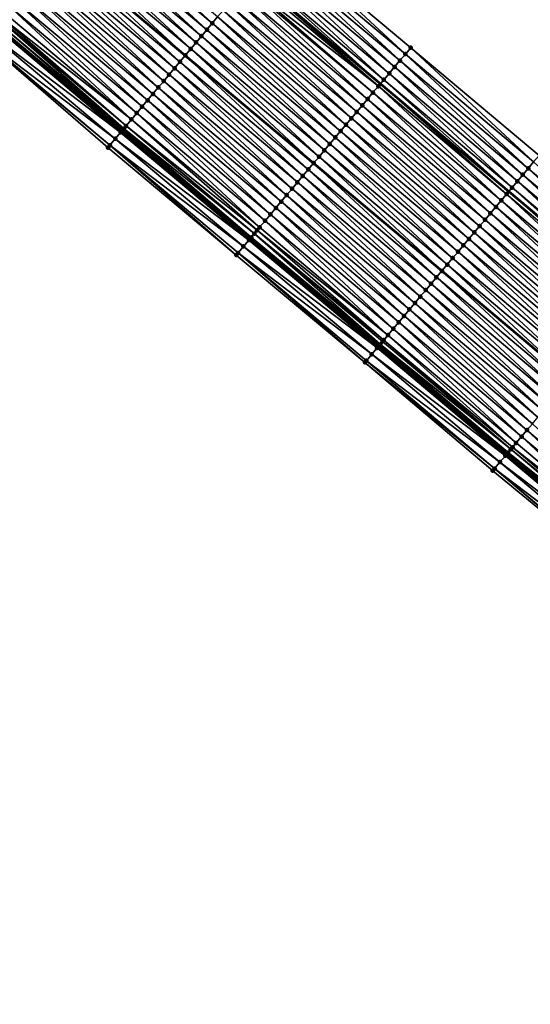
# Model space of a CAD drawing. Header units: feet. Extents: x 2010743 to 2022806, y 818705 to 837694.
# Tile 14 of 256: x 2016115 to 2016176, y 819693 to 819810. Entities that reach past the tile are written whole.
import ezdxf

# ---------------------------------------------------------------- set-up
doc = ezdxf.new("R2010")
doc.units = ezdxf.units.FT
doc.header["$MEASUREMENT"] = 0
for name, color, linetype, lineweight in [('EP_Travel Lane', 172, 'Continuous', 53), ('Road Shots', 141, 'Continuous', 100), ('STRIPING', 60, 'Continuous', 53)]:
    doc.layers.add(name, color=color, linetype=linetype, lineweight=lineweight)
doc.layers.add('I-77-MM17-21_NB-Surface-Border', color=7, linetype='Continuous')
doc.layers.add('I-77-MM17-21_NB-Surface-TIN', color=7, linetype='Continuous')

msp = doc.modelspace()

# ---------------------------------------------------------------- linework, layer by layer
at = {"layer": 'EP_Travel Lane'}
for points in [[(2015897.97, 820021.38, 259.01), (2015913.27, 820008.5, 259.27), (2015928.57, 819995.62, 259.51), (2015943.86, 819982.74, 259.76), (2015959.16, 819969.86, 260), (2015974.46, 819956.98, 260.25), (2015989.76, 819944.1, 260.51), (2016005.05, 819931.24, 260.76), (2016020.37, 819918.38, 261), (2016035.68, 819905.52, 261.24), (2016051, 819892.67, 261.49), (2016066.32, 819879.81, 261.74), (2016081.64, 819866.95, 261.97), (2016096.96, 819854.1, 262.19), (2016112.27, 819841.24, 262.44), (2016127.59, 819828.38, 262.69), (2016142.91, 819815.53, 262.96), (2016158.24, 819802.66, 263.24), (2016173.55, 819789.8, 263.49), (2016188.87, 819776.94, 263.74), (2016204.18, 819764.08, 264.01), (2016219.5, 819751.22, 264.27), (2016234.81, 819738.36, 264.54), (2016250.13, 819725.5, 264.78)], [(2015897.72, 819990.04, 259.7), (2015913.02, 819977.16, 259.93), (2015928.32, 819964.28, 260.16), (2015943.61, 819951.4, 260.4), (2015958.91, 819938.52, 260.65), (2015974.21, 819925.64, 260.91), (2015989.53, 819912.75, 261.16), (2016004.85, 819899.9, 261.4), (2016020.16, 819887.04, 261.63), (2016035.48, 819874.18, 261.9), (2016050.8, 819861.33, 262.13), (2016066.12, 819848.47, 262.33), (2016081.44, 819835.61, 262.57), (2016096.75, 819822.75, 262.82), (2016112.07, 819809.9, 263.08), (2016127.39, 819797.04, 263.35), (2016142.7, 819784.19, 263.62), (2016158.01, 819771.33, 263.89), (2016173.32, 819758.46, 264.16), (2016188.63, 819745.6, 264.4), (2016203.95, 819732.74, 264.65), (2016219.26, 819719.88, 264.92), (2016234.57, 819707.01, 265.17), (2016249.89, 819694.15, 265.4)]]:
    msp.add_polyline3d(points, dxfattribs=at)
at = {"layer": 'I-77-MM17-21_NB-Surface-Border', "color": 3, "linetype": 'Continuous', "lineweight": -3}
for points in [[(2015898.36, 820021.84, 259), (2015914.56, 820010.03, 259.21), (2015928.96, 819996.08, 259.49), (2015945.54, 819984.73, 259.66), (2015960.2, 819971.09, 259.95), (2015976.14, 819958.98, 260.17), (2015991.44, 819946.1, 260.42), (2016007.37, 819934.01, 260.65), (2016021.41, 819919.62, 260.96), (2016037.37, 819907.53, 261.17), (2016052.69, 819894.67, 261.41), (2016067.36, 819881.05, 261.69), (2016083.32, 819868.96, 261.88), (2016099.93, 819857.63, 262.04), (2016115.25, 819844.78, 262.27), (2016131.21, 819832.68, 262.47), (2016146.52, 819819.83, 262.7), (2016161.85, 819806.95, 263), (2016177.16, 819794.08, 263.26), (2016192.46, 819781.21, 263.52), (2016207.77, 819768.34, 263.8), (2016223.07, 819755.47, 264.06), (2016237.09, 819741.07, 264.45), (2016252.4, 819728.2, 264.69)], [(2016248.73, 819692.78, 265.29), (2016233.66, 819705.93, 265.09), (2016218, 819718.38, 264.81), (2016202.46, 819730.96, 264.52), (2016187.09, 819743.76, 264.26), (2016171.63, 819756.46, 264), (2016156.38, 819769.39, 263.74), (2016141.03, 819782.21, 263.48), (2016125.71, 819795.03, 263.22), (2016110.57, 819808.11, 262.97), (2016095.27, 819820.98, 262.71), (2016080.61, 819834.62, 262.53), (2016065.86, 819848.16, 262.32), (2016049.85, 819860.2, 262.08), (2016034.91, 819873.5, 261.88), (2016019.23, 819885.93, 261.59), (2016004.01, 819898.9, 261.36), (2015988.33, 819911.33, 261.09), (2015973.25, 819924.49, 260.87), (2015957.61, 819936.97, 260.59), (2015942.56, 819950.14, 260.36), (2015926.93, 819962.63, 260.1), (2015912.37, 819976.39, 259.91), (2015897.07, 819989.27, 259.68)]]:
    msp.add_polyline3d(points, dxfattribs=at)
at = {"layer": 'I-77-MM17-21_NB-Surface-TIN', "color": 128, "linetype": 'Continuous', "lineweight": -3}
for points in [[(2016137.52, 819809.11, 263.11), (2016122.85, 819822.73, 262.81), (2016122.2, 819821.96, 262.83)], [(2016138.16, 819809.87, 263.09), (2016123.49, 819823.5, 262.8), (2016122.85, 819822.73, 262.81)], [(2016137.52, 819809.11, 263.11), (2016138.16, 819809.87, 263.09), (2016122.85, 819822.73, 262.81)], [(2016138.16, 819809.87, 263.09), (2016138.81, 819810.64, 263.08), (2016123.49, 819823.5, 262.8)], [(2016136.88, 819808.34, 263.12), (2016122.2, 819821.96, 262.83), (2016121.56, 819821.2, 262.85)], [(2016136.88, 819808.34, 263.12), (2016137.52, 819809.11, 263.11), (2016122.2, 819821.96, 262.83)], [(2016135.59, 819806.81, 263.15), (2016120.92, 819820.43, 262.87), (2016120.27, 819819.67, 262.87)], [(2016136.23, 819807.58, 263.14), (2016121.56, 819821.2, 262.85), (2016120.92, 819820.43, 262.87)], [(2016135.59, 819806.81, 263.15), (2016136.23, 819807.58, 263.14), (2016120.92, 819820.43, 262.87)], [(2016136.23, 819807.58, 263.14), (2016136.88, 819808.34, 263.12), (2016121.56, 819821.2, 262.85)], [(2016134.31, 819805.28, 263.19), (2016119.63, 819818.9, 262.9), (2016118.99, 819818.13, 262.92)], [(2016120.27, 819819.67, 262.87), (2016119.63, 819818.9, 262.9), (2016134.95, 819806.04, 263.16)], [(2016134.31, 819805.28, 263.19), (2016134.95, 819806.04, 263.16), (2016119.63, 819818.9, 262.9)], [(2016135.59, 819806.81, 263.15), (2016120.27, 819819.67, 262.87), (2016134.95, 819806.04, 263.16)], [(2016160.56, 819805.42, 263.1), (2016145.88, 819819.06, 262.75), (2016145.24, 819818.3, 262.8)], [(2016161.21, 819806.19, 263.05), (2016146.52, 819819.83, 262.7), (2016145.88, 819819.06, 262.75)], [(2016160.56, 819805.42, 263.1), (2016161.21, 819806.19, 263.05), (2016145.88, 819819.06, 262.75)], [(2016161.21, 819806.19, 263.05), (2016161.85, 819806.95, 263), (2016146.52, 819819.83, 262.7)], [(2016133.66, 819804.51, 263.2), (2016118.99, 819818.13, 262.92), (2016118.34, 819817.37, 262.93)], [(2016133.66, 819804.51, 263.2), (2016134.31, 819805.28, 263.19), (2016118.99, 819818.13, 262.92)], [(2016159.92, 819804.66, 263.15), (2016145.24, 819818.3, 262.8), (2016144.59, 819817.53, 262.85)], [(2016159.92, 819804.66, 263.15), (2016160.56, 819805.42, 263.1), (2016145.24, 819818.3, 262.8)], [(2016132.38, 819802.98, 263.23), (2016117.7, 819816.6, 262.95), (2016117.06, 819815.84, 262.97)], [(2016133.02, 819803.75, 263.22), (2016118.34, 819817.37, 262.93), (2016117.7, 819816.6, 262.95)], [(2016132.38, 819802.98, 263.23), (2016133.02, 819803.75, 263.22), (2016117.7, 819816.6, 262.95)], [(2016133.02, 819803.75, 263.22), (2016133.66, 819804.51, 263.2), (2016118.34, 819817.37, 262.93)], [(2016158.63, 819803.13, 263.23), (2016143.95, 819816.77, 262.9), (2016143.31, 819816, 262.95)], [(2016159.28, 819803.89, 263.19), (2016144.59, 819817.53, 262.85), (2016143.95, 819816.77, 262.9)], [(2016158.63, 819803.13, 263.23), (2016159.28, 819803.89, 263.19), (2016143.95, 819816.77, 262.9)], [(2016159.28, 819803.89, 263.19), (2016159.92, 819804.66, 263.15), (2016144.59, 819817.53, 262.85)], [(2016131.73, 819802.21, 263.25), (2016117.06, 819815.84, 262.97), (2016116.42, 819815.07, 262.98)], [(2016131.73, 819802.21, 263.25), (2016132.38, 819802.98, 263.23), (2016117.06, 819815.84, 262.97)], [(2016157.99, 819802.36, 263.25), (2016142.91, 819815.53, 262.96), (2016142.67, 819815.23, 262.97)], [(2016143.31, 819816, 262.95), (2016142.91, 819815.53, 262.96), (2016158.24, 819802.66, 263.24)], [(2016157.99, 819802.36, 263.25), (2016158.24, 819802.66, 263.24), (2016142.91, 819815.53, 262.96)], [(2016158.63, 819803.13, 263.23), (2016143.31, 819816, 262.95), (2016158.24, 819802.66, 263.24)], [(2016130.45, 819800.68, 263.28), (2016115.77, 819814.31, 263), (2016115.13, 819813.54, 263.01)], [(2016131.09, 819801.45, 263.27), (2016116.42, 819815.07, 262.98), (2016115.77, 819814.31, 263)], [(2016130.45, 819800.68, 263.28), (2016131.09, 819801.45, 263.27), (2016115.77, 819814.31, 263)], [(2016131.09, 819801.45, 263.27), (2016131.73, 819802.21, 263.25), (2016116.42, 819815.07, 262.98)], [(2016156.7, 819800.83, 263.27), (2016142.02, 819814.47, 263), (2016141.38, 819813.7, 263.01)], [(2016157.34, 819801.6, 263.26), (2016142.2, 819814.68, 263), (2016142.02, 819814.47, 263)], [(2016156.7, 819800.83, 263.27), (2016157.34, 819801.6, 263.26), (2016142.02, 819814.47, 263)], [(2016157.99, 819802.36, 263.25), (2016142.67, 819815.23, 262.97), (2016142.2, 819814.68, 263)], [(2016157.34, 819801.6, 263.26), (2016157.99, 819802.36, 263.25), (2016142.2, 819814.68, 263)], [(2016129.8, 819799.92, 263.3), (2016115.13, 819813.54, 263.01), (2016114.49, 819812.77, 263.03)], [(2016129.8, 819799.92, 263.3), (2016130.45, 819800.68, 263.28), (2016115.13, 819813.54, 263.01)], [(2016156.06, 819800.07, 263.29), (2016141.38, 819813.7, 263.01), (2016140.74, 819812.94, 263.03)], [(2016156.06, 819800.07, 263.29), (2016156.7, 819800.83, 263.27), (2016141.38, 819813.7, 263.01)], [(2016128.52, 819798.39, 263.34), (2016113.84, 819812.01, 263.05), (2016113.2, 819811.24, 263.07)], [(2016129.16, 819799.15, 263.32), (2016114.49, 819812.77, 263.03), (2016113.84, 819812.01, 263.05)], [(2016128.52, 819798.39, 263.34), (2016129.16, 819799.15, 263.32), (2016113.84, 819812.01, 263.05)], [(2016129.16, 819799.15, 263.32), (2016129.8, 819799.92, 263.3), (2016114.49, 819812.77, 263.03)], [(2016154.77, 819798.54, 263.33), (2016140.09, 819812.17, 263.05), (2016139.45, 819811.41, 263.06)], [(2016155.41, 819799.3, 263.31), (2016140.74, 819812.94, 263.03), (2016140.09, 819812.17, 263.05)], [(2016154.77, 819798.54, 263.33), (2016155.41, 819799.3, 263.31), (2016140.09, 819812.17, 263.05)], [(2016155.41, 819799.3, 263.31), (2016156.06, 819800.07, 263.29), (2016140.74, 819812.94, 263.03)], [(2016127.88, 819797.62, 263.36), (2016112.77, 819810.73, 263.09), (2016112.61, 819810.54, 263.09)], [(2016128.52, 819798.39, 263.34), (2016113.2, 819811.24, 263.07), (2016112.77, 819810.73, 263.09)], [(2016127.88, 819797.62, 263.36), (2016128.52, 819798.39, 263.34), (2016112.77, 819810.73, 263.09)], [(2016154.12, 819797.77, 263.34), (2016139.45, 819811.41, 263.06), (2016138.81, 819810.64, 263.08)], [(2016154.12, 819797.77, 263.34), (2016154.77, 819798.54, 263.33), (2016139.45, 819811.41, 263.06)], [(2016127.23, 819796.85, 263.34), (2016111.91, 819809.71, 263.08), (2016111.27, 819808.94, 263.03)], [(2016111.91, 819809.71, 263.08), (2016127.39, 819797.04, 263.35), (2016112.07, 819809.9, 263.08)], [(2016127.23, 819796.85, 263.34), (2016127.39, 819797.04, 263.35), (2016111.91, 819809.71, 263.08)], [(2016127.51, 819797.18, 263.36), (2016112.3, 819810.17, 263.09), (2016112.07, 819809.9, 263.08)], [(2016127.51, 819797.18, 263.36), (2016112.07, 819809.9, 263.08), (2016127.39, 819797.04, 263.35)], [(2016127.62, 819797.31, 263.36), (2016112.56, 819810.48, 263.09), (2016112.3, 819810.17, 263.09)], [(2016127.51, 819797.18, 263.36), (2016127.62, 819797.31, 263.36), (2016112.3, 819810.17, 263.09)], [(2016127.88, 819797.62, 263.36), (2016112.61, 819810.54, 263.09), (2016112.56, 819810.48, 263.09)], [(2016127.62, 819797.31, 263.36), (2016127.88, 819797.62, 263.36), (2016112.56, 819810.48, 263.09)], [(2016152.84, 819796.24, 263.38), (2016138.16, 819809.87, 263.09), (2016137.52, 819809.11, 263.11)], [(2016153.48, 819797.01, 263.36), (2016138.81, 819810.64, 263.08), (2016138.16, 819809.87, 263.09)], [(2016152.84, 819796.24, 263.38), (2016153.48, 819797.01, 263.36), (2016138.16, 819809.87, 263.09)], [(2016153.48, 819797.01, 263.36), (2016154.12, 819797.77, 263.34), (2016138.81, 819810.64, 263.08)], [(2016126.59, 819796.09, 263.29), (2016111.27, 819808.94, 263.03), (2016110.63, 819808.18, 262.98)], [(2016126.59, 819796.09, 263.29), (2016127.23, 819796.85, 263.34), (2016111.27, 819808.94, 263.03)], [(2016151.55, 819794.71, 263.41), (2016136.88, 819808.34, 263.12), (2016136.23, 819807.58, 263.14)], [(2016152.19, 819795.48, 263.39), (2016137.52, 819809.11, 263.11), (2016136.88, 819808.34, 263.12)], [(2016151.55, 819794.71, 263.41), (2016152.19, 819795.48, 263.39), (2016136.88, 819808.34, 263.12)], [(2016152.19, 819795.48, 263.39), (2016152.84, 819796.24, 263.38), (2016137.52, 819809.11, 263.11)], [(2016125.95, 819795.32, 263.23), (2016110.63, 819808.18, 262.98), (2016110.57, 819808.11, 262.97)], [(2016125.71, 819795.03, 263.22), (2016125.95, 819795.32, 263.23), (2016110.57, 819808.11, 262.97)], [(2016125.95, 819795.32, 263.23), (2016126.59, 819796.09, 263.29), (2016110.63, 819808.18, 262.98)], [(2016150.91, 819793.95, 263.42), (2016136.23, 819807.58, 263.14), (2016135.59, 819806.81, 263.15)], [(2016150.91, 819793.95, 263.42), (2016151.55, 819794.71, 263.41), (2016136.23, 819807.58, 263.14)], [(2016149.62, 819792.42, 263.46), (2016134.95, 819806.04, 263.16), (2016134.31, 819805.28, 263.19)], [(2016135.59, 819806.81, 263.15), (2016134.95, 819806.04, 263.16), (2016150.26, 819793.18, 263.44)], [(2016149.62, 819792.42, 263.46), (2016150.26, 819793.18, 263.44), (2016134.95, 819806.04, 263.16)], [(2016150.91, 819793.95, 263.42), (2016135.59, 819806.81, 263.15), (2016150.26, 819793.18, 263.44)], [(2016175.87, 819792.55, 263.36), (2016161.21, 819806.19, 263.05), (2016160.56, 819805.42, 263.1)], [(2016176.51, 819793.32, 263.31), (2016161.85, 819806.95, 263), (2016161.21, 819806.19, 263.05)], [(2016175.87, 819792.55, 263.36), (2016176.51, 819793.32, 263.31), (2016161.21, 819806.19, 263.05)], [(2016176.51, 819793.32, 263.31), (2016177.16, 819794.08, 263.26), (2016161.85, 819806.95, 263)], [(2016148.97, 819791.65, 263.47), (2016134.31, 819805.28, 263.19), (2016133.66, 819804.51, 263.2)], [(2016148.97, 819791.65, 263.47), (2016149.62, 819792.42, 263.46), (2016134.31, 819805.28, 263.19)], [(2016175.22, 819791.79, 263.41), (2016160.56, 819805.42, 263.1), (2016159.92, 819804.66, 263.15)], [(2016175.22, 819791.79, 263.41), (2016175.87, 819792.55, 263.36), (2016160.56, 819805.42, 263.1)], [(2016147.69, 819790.12, 263.5), (2016133.02, 819803.75, 263.22), (2016132.38, 819802.98, 263.23)], [(2016148.33, 819790.89, 263.49), (2016133.66, 819804.51, 263.2), (2016133.02, 819803.75, 263.22)], [(2016147.69, 819790.12, 263.5), (2016148.33, 819790.89, 263.49), (2016133.02, 819803.75, 263.22)], [(2016148.33, 819790.89, 263.49), (2016148.97, 819791.65, 263.47), (2016133.66, 819804.51, 263.2)], [(2016173.94, 819790.26, 263.49), (2016159.28, 819803.89, 263.19), (2016158.63, 819803.13, 263.23)], [(2016174.58, 819791.02, 263.46), (2016159.92, 819804.66, 263.15), (2016159.28, 819803.89, 263.19)], [(2016173.94, 819790.26, 263.49), (2016174.58, 819791.02, 263.46), (2016159.28, 819803.89, 263.19)], [(2016174.58, 819791.02, 263.46), (2016175.22, 819791.79, 263.41), (2016159.92, 819804.66, 263.15)], [(2016147.04, 819789.36, 263.52), (2016132.38, 819802.98, 263.23), (2016131.73, 819802.21, 263.25)], [(2016147.04, 819789.36, 263.52), (2016147.69, 819790.12, 263.5), (2016132.38, 819802.98, 263.23)], [(2016173.29, 819789.49, 263.49), (2016158.24, 819802.66, 263.24), (2016157.99, 819802.36, 263.25)], [(2016158.63, 819803.13, 263.23), (2016158.24, 819802.66, 263.24), (2016173.55, 819789.8, 263.49)], [(2016173.29, 819789.49, 263.49), (2016173.55, 819789.8, 263.49), (2016158.24, 819802.66, 263.24)], [(2016173.94, 819790.26, 263.49), (2016158.63, 819803.13, 263.23), (2016173.55, 819789.8, 263.49)], [(2016145.76, 819787.83, 263.55), (2016131.09, 819801.45, 263.27), (2016130.45, 819800.68, 263.28)], [(2016146.4, 819788.59, 263.53), (2016131.73, 819802.21, 263.25), (2016131.09, 819801.45, 263.27)], [(2016145.76, 819787.83, 263.55), (2016146.4, 819788.59, 263.53), (2016131.09, 819801.45, 263.27)], [(2016146.4, 819788.59, 263.53), (2016147.04, 819789.36, 263.52), (2016131.73, 819802.21, 263.25)], [(2016172.01, 819787.96, 263.52), (2016157.34, 819801.6, 263.26), (2016156.7, 819800.83, 263.27)], [(2016172.65, 819788.73, 263.51), (2016157.99, 819802.36, 263.25), (2016157.34, 819801.6, 263.26)], [(2016172.01, 819787.96, 263.52), (2016172.65, 819788.73, 263.51), (2016157.34, 819801.6, 263.26)], [(2016172.65, 819788.73, 263.51), (2016173.29, 819789.49, 263.49), (2016157.99, 819802.36, 263.25)], [(2016145.11, 819787.06, 263.56), (2016130.45, 819800.68, 263.28), (2016129.8, 819799.92, 263.3)], [(2016145.11, 819787.06, 263.56), (2016145.76, 819787.83, 263.55), (2016130.45, 819800.68, 263.28)], [(2016171.36, 819787.2, 263.55), (2016156.7, 819800.83, 263.27), (2016156.06, 819800.07, 263.29)], [(2016171.36, 819787.2, 263.55), (2016172.01, 819787.96, 263.52), (2016156.7, 819800.83, 263.27)], [(2016143.82, 819785.53, 263.6), (2016129.16, 819799.15, 263.32), (2016128.52, 819798.39, 263.34)], [(2016144.47, 819786.3, 263.58), (2016129.8, 819799.92, 263.3), (2016129.16, 819799.15, 263.32)], [(2016143.82, 819785.53, 263.6), (2016144.47, 819786.3, 263.58), (2016129.16, 819799.15, 263.32)], [(2016144.47, 819786.3, 263.58), (2016145.11, 819787.06, 263.56), (2016129.8, 819799.92, 263.3)], [(2016170.07, 819785.67, 263.58), (2016155.41, 819799.3, 263.31), (2016154.77, 819798.54, 263.33)], [(2016170.72, 819786.43, 263.56), (2016156.06, 819800.07, 263.29), (2016155.41, 819799.3, 263.31)], [(2016170.07, 819785.67, 263.58), (2016170.72, 819786.43, 263.56), (2016155.41, 819799.3, 263.31)], [(2016170.72, 819786.43, 263.56), (2016171.36, 819787.2, 263.55), (2016156.06, 819800.07, 263.29)], [(2016143.51, 819785.16, 263.61), (2016128.52, 819798.39, 263.34), (2016127.88, 819797.62, 263.36)], [(2016143.51, 819785.16, 263.61), (2016143.82, 819785.53, 263.6), (2016128.52, 819798.39, 263.34)], [(2016168.79, 819784.14, 263.62), (2016154.12, 819797.77, 263.34), (2016153.48, 819797.01, 263.36)], [(2016169.43, 819784.9, 263.6), (2016154.77, 819798.54, 263.33), (2016154.12, 819797.77, 263.34)], [(2016168.79, 819784.14, 263.62), (2016169.43, 819784.9, 263.6), (2016154.12, 819797.77, 263.34)], [(2016169.43, 819784.9, 263.6), (2016170.07, 819785.67, 263.58), (2016154.77, 819798.54, 263.33)], [(2016142.54, 819784, 263.61), (2016127.23, 819796.85, 263.34), (2016126.59, 819796.09, 263.29)], [(2016127.23, 819796.85, 263.34), (2016142.7, 819784.19, 263.62), (2016127.39, 819797.04, 263.35)], [(2016142.54, 819784, 263.61), (2016142.7, 819784.19, 263.62), (2016127.23, 819796.85, 263.34)], [(2016142.72, 819784.22, 263.62), (2016127.51, 819797.18, 263.36), (2016127.39, 819797.04, 263.35)], [(2016142.72, 819784.22, 263.62), (2016127.39, 819797.04, 263.35), (2016142.7, 819784.19, 263.62)], [(2016142.82, 819784.34, 263.63), (2016127.62, 819797.31, 263.36), (2016127.51, 819797.18, 263.36)], [(2016142.72, 819784.22, 263.62), (2016142.82, 819784.34, 263.63), (2016127.51, 819797.18, 263.36)], [(2016143.18, 819784.77, 263.62), (2016127.88, 819797.62, 263.36), (2016127.62, 819797.31, 263.36)], [(2016142.82, 819784.34, 263.63), (2016143.18, 819784.77, 263.62), (2016127.62, 819797.31, 263.36)], [(2016143.18, 819784.77, 263.62), (2016143.51, 819785.16, 263.61), (2016127.88, 819797.62, 263.36)], [(2016168.14, 819783.37, 263.63), (2016153.48, 819797.01, 263.36), (2016152.84, 819796.24, 263.38)], [(2016168.14, 819783.37, 263.63), (2016168.79, 819784.14, 263.62), (2016153.48, 819797.01, 263.36)], [(2016141.89, 819783.23, 263.55), (2016126.59, 819796.09, 263.29), (2016125.95, 819795.32, 263.23)], [(2016141.89, 819783.23, 263.55), (2016142.54, 819784, 263.61), (2016126.59, 819796.09, 263.29)], [(2016166.85, 819781.84, 263.67), (2016152.19, 819795.48, 263.39), (2016151.55, 819794.71, 263.41)], [(2016167.5, 819782.61, 263.65), (2016152.84, 819796.24, 263.38), (2016152.19, 819795.48, 263.39)], [(2016166.85, 819781.84, 263.67), (2016167.5, 819782.61, 263.65), (2016152.19, 819795.48, 263.39)], [(2016167.5, 819782.61, 263.65), (2016168.14, 819783.37, 263.63), (2016152.84, 819796.24, 263.38)], [(2016141.03, 819782.21, 263.48), (2016125.95, 819795.32, 263.23), (2016125.71, 819795.03, 263.22)], [(2016141.25, 819782.47, 263.49), (2016141.89, 819783.23, 263.55), (2016125.95, 819795.32, 263.23)], [(2016141.03, 819782.21, 263.48), (2016141.25, 819782.47, 263.49), (2016125.95, 819795.32, 263.23)], [(2016166.21, 819781.08, 263.68), (2016151.55, 819794.71, 263.41), (2016150.91, 819793.95, 263.42)], [(2016166.21, 819781.08, 263.68), (2016166.85, 819781.84, 263.67), (2016151.55, 819794.71, 263.41)], [(2016164.92, 819779.55, 263.72), (2016150.26, 819793.18, 263.44), (2016149.62, 819792.42, 263.46)], [(2016150.91, 819793.95, 263.42), (2016150.26, 819793.18, 263.44), (2016165.57, 819780.31, 263.69)], [(2016164.92, 819779.55, 263.72), (2016165.57, 819780.31, 263.69), (2016150.26, 819793.18, 263.44)], [(2016166.21, 819781.08, 263.68), (2016150.91, 819793.95, 263.42), (2016165.57, 819780.31, 263.69)], [(2016191.17, 819779.68, 263.64), (2016176.51, 819793.32, 263.31), (2016175.87, 819792.55, 263.36)], [(2016164.28, 819778.78, 263.74), (2016149.62, 819792.42, 263.46), (2016148.97, 819791.65, 263.47)], [(2016164.28, 819778.78, 263.74), (2016164.92, 819779.55, 263.72), (2016149.62, 819792.42, 263.46)], [(2016190.53, 819778.92, 263.67), (2016175.87, 819792.55, 263.36), (2016175.22, 819791.79, 263.41)], [(2016190.53, 819778.92, 263.67), (2016191.17, 819779.68, 263.64), (2016175.87, 819792.55, 263.36)], [(2016162.99, 819777.25, 263.77), (2016148.33, 819790.89, 263.49), (2016147.69, 819790.12, 263.5)], [(2016163.64, 819778.02, 263.75), (2016148.97, 819791.65, 263.47), (2016148.33, 819790.89, 263.49)], [(2016162.99, 819777.25, 263.77), (2016163.64, 819778.02, 263.75), (2016148.33, 819790.89, 263.49)], [(2016163.64, 819778.02, 263.75), (2016164.28, 819778.78, 263.74), (2016148.97, 819791.65, 263.47)], [(2016189.24, 819777.39, 263.74), (2016174.58, 819791.02, 263.46), (2016173.94, 819790.26, 263.49)], [(2016189.89, 819778.15, 263.72), (2016175.22, 819791.79, 263.41), (2016174.58, 819791.02, 263.46)], [(2016189.24, 819777.39, 263.74), (2016189.89, 819778.15, 263.72), (2016174.58, 819791.02, 263.46)], [(2016189.89, 819778.15, 263.72), (2016190.53, 819778.92, 263.67), (2016175.22, 819791.79, 263.41)], [(2016162.35, 819776.48, 263.79), (2016147.69, 819790.12, 263.5), (2016147.04, 819789.36, 263.52)], [(2016162.35, 819776.48, 263.79), (2016162.99, 819777.25, 263.77), (2016147.69, 819790.12, 263.5)], [(2016188.6, 819776.62, 263.75), (2016173.55, 819789.8, 263.49), (2016173.29, 819789.49, 263.49)], [(2016173.94, 819790.26, 263.49), (2016173.55, 819789.8, 263.49), (2016188.87, 819776.94, 263.74)], [(2016188.6, 819776.62, 263.75), (2016188.87, 819776.94, 263.74), (2016173.55, 819789.8, 263.49)], [(2016189.24, 819777.39, 263.74), (2016173.94, 819790.26, 263.49), (2016188.87, 819776.94, 263.74)], [(2016161.06, 819774.95, 263.82), (2016146.4, 819788.59, 263.53), (2016145.76, 819787.83, 263.55)], [(2016161.7, 819775.72, 263.8), (2016147.04, 819789.36, 263.52), (2016146.4, 819788.59, 263.53)], [(2016161.06, 819774.95, 263.82), (2016161.7, 819775.72, 263.8), (2016146.4, 819788.59, 263.53)], [(2016161.7, 819775.72, 263.8), (2016162.35, 819776.48, 263.79), (2016147.04, 819789.36, 263.52)], [(2016187.31, 819775.09, 263.78), (2016172.65, 819788.73, 263.51), (2016172.01, 819787.96, 263.52)], [(2016187.95, 819775.86, 263.77), (2016173.29, 819789.49, 263.49), (2016172.65, 819788.73, 263.51)], [(2016187.31, 819775.09, 263.78), (2016187.95, 819775.86, 263.77), (2016172.65, 819788.73, 263.51)], [(2016187.95, 819775.86, 263.77), (2016188.6, 819776.62, 263.75), (2016173.29, 819789.49, 263.49)], [(2016160.42, 819774.19, 263.83), (2016145.76, 819787.83, 263.55), (2016145.11, 819787.06, 263.56)], [(2016160.42, 819774.19, 263.83), (2016161.06, 819774.95, 263.82), (2016145.76, 819787.83, 263.55)], [(2016186.02, 819773.56, 263.82), (2016171.36, 819787.2, 263.55), (2016170.72, 819786.43, 263.56)], [(2016186.67, 819774.33, 263.81), (2016172.01, 819787.96, 263.52), (2016171.36, 819787.2, 263.55)], [(2016186.02, 819773.56, 263.82), (2016186.67, 819774.33, 263.81), (2016171.36, 819787.2, 263.55)], [(2016186.67, 819774.33, 263.81), (2016187.31, 819775.09, 263.78), (2016172.01, 819787.96, 263.52)], [(2016159.13, 819772.66, 263.88), (2016144.47, 819786.3, 263.58), (2016143.82, 819785.53, 263.6)], [(2016159.77, 819773.42, 263.85), (2016145.11, 819787.06, 263.56), (2016144.47, 819786.3, 263.58)], [(2016159.13, 819772.66, 263.88), (2016159.77, 819773.42, 263.85), (2016144.47, 819786.3, 263.58)], [(2016159.77, 819773.42, 263.85), (2016160.42, 819774.19, 263.83), (2016145.11, 819787.06, 263.56)], [(2016185.38, 819772.8, 263.84), (2016170.72, 819786.43, 263.56), (2016170.07, 819785.67, 263.58)], [(2016185.38, 819772.8, 263.84), (2016186.02, 819773.56, 263.82), (2016170.72, 819786.43, 263.56)], [(2016158.62, 819772.06, 263.9), (2016143.51, 819785.16, 263.61), (2016143.18, 819784.77, 263.62)], [(2016159.13, 819772.66, 263.88), (2016143.82, 819785.53, 263.6), (2016143.51, 819785.16, 263.61)], [(2016158.62, 819772.06, 263.9), (2016159.13, 819772.66, 263.88), (2016143.51, 819785.16, 263.61)], [(2016184.09, 819771.27, 263.87), (2016169.43, 819784.9, 263.6), (2016168.79, 819784.14, 263.62)], [(2016184.74, 819772.03, 263.86), (2016170.07, 819785.67, 263.58), (2016169.43, 819784.9, 263.6)], [(2016184.09, 819771.27, 263.87), (2016184.74, 819772.03, 263.86), (2016169.43, 819784.9, 263.6)], [(2016184.74, 819772.03, 263.86), (2016185.38, 819772.8, 263.84), (2016170.07, 819785.67, 263.58)], [(2016157.84, 819771.13, 263.88), (2016142.54, 819784, 263.61), (2016141.89, 819783.23, 263.55)], [(2016142.54, 819784, 263.61), (2016158.01, 819771.33, 263.89), (2016142.7, 819784.19, 263.62)], [(2016157.84, 819771.13, 263.88), (2016158.01, 819771.33, 263.89), (2016142.54, 819784, 263.61)], [(2016142.72, 819784.22, 263.62), (2016142.7, 819784.19, 263.62), (2016158.01, 819771.33, 263.89)], [(2016158.1, 819771.43, 263.9), (2016142.82, 819784.34, 263.63), (2016142.72, 819784.22, 263.62)], [(2016158.1, 819771.43, 263.9), (2016142.72, 819784.22, 263.62), (2016158.01, 819771.33, 263.89)], [(2016158.21, 819771.57, 263.9), (2016143.18, 819784.77, 263.62), (2016142.82, 819784.34, 263.63)], [(2016158.1, 819771.43, 263.9), (2016158.21, 819771.57, 263.9), (2016142.82, 819784.34, 263.63)], [(2016158.21, 819771.57, 263.9), (2016158.49, 819771.89, 263.9), (2016143.18, 819784.77, 263.62)], [(2016158.49, 819771.89, 263.9), (2016158.62, 819772.06, 263.9), (2016143.18, 819784.77, 263.62)], [(2016183.45, 819770.5, 263.89), (2016168.79, 819784.14, 263.62), (2016168.14, 819783.37, 263.63)], [(2016183.45, 819770.5, 263.89), (2016184.09, 819771.27, 263.87), (2016168.79, 819784.14, 263.62)], [(2016156.38, 819769.39, 263.74), (2016141.25, 819782.47, 263.49), (2016141.03, 819782.21, 263.48)], [(2016157.2, 819770.36, 263.83), (2016141.89, 819783.23, 263.55), (2016141.25, 819782.47, 263.49)], [(2016156.38, 819769.39, 263.74), (2016156.56, 819769.6, 263.75), (2016141.25, 819782.47, 263.49)], [(2016156.56, 819769.6, 263.75), (2016157.2, 819770.36, 263.83), (2016141.25, 819782.47, 263.49)], [(2016157.2, 819770.36, 263.83), (2016157.84, 819771.13, 263.88), (2016141.89, 819783.23, 263.55)], [(2016182.16, 819768.97, 263.92), (2016167.5, 819782.61, 263.65), (2016166.85, 819781.84, 263.67)], [(2016182.8, 819769.73, 263.9), (2016168.14, 819783.37, 263.63), (2016167.5, 819782.61, 263.65)], [(2016182.16, 819768.97, 263.92), (2016182.8, 819769.73, 263.9), (2016167.5, 819782.61, 263.65)], [(2016182.8, 819769.73, 263.9), (2016183.45, 819770.5, 263.89), (2016168.14, 819783.37, 263.63)], [(2016181.52, 819768.2, 263.93), (2016166.85, 819781.84, 263.67), (2016166.21, 819781.08, 263.68)], [(2016181.52, 819768.2, 263.93), (2016182.16, 819768.97, 263.92), (2016166.85, 819781.84, 263.67)], [(2016180.23, 819766.67, 263.97), (2016165.57, 819780.31, 263.69), (2016164.92, 819779.55, 263.72)], [(2016166.21, 819781.08, 263.68), (2016165.57, 819780.31, 263.69), (2016180.87, 819767.44, 263.95)], [(2016180.23, 819766.67, 263.97), (2016180.87, 819767.44, 263.95), (2016165.57, 819780.31, 263.69)], [(2016181.52, 819768.2, 263.93), (2016166.21, 819781.08, 263.68), (2016180.87, 819767.44, 263.95)], [(2016179.59, 819765.91, 263.99), (2016164.92, 819779.55, 263.72), (2016164.28, 819778.78, 263.74)], [(2016179.59, 819765.91, 263.99), (2016180.23, 819766.67, 263.97), (2016164.92, 819779.55, 263.72)], [(2016178.3, 819764.38, 264.03), (2016163.64, 819778.02, 263.75), (2016162.99, 819777.25, 263.77)], [(2016178.94, 819765.14, 264.01), (2016164.28, 819778.78, 263.74), (2016163.64, 819778.02, 263.75)], [(2016178.3, 819764.38, 264.03), (2016178.94, 819765.14, 264.01), (2016163.64, 819778.02, 263.75)], [(2016178.94, 819765.14, 264.01), (2016179.59, 819765.91, 263.99), (2016164.28, 819778.78, 263.74)], [(2016177.65, 819763.61, 264.05), (2016162.99, 819777.25, 263.77), (2016162.35, 819776.48, 263.79)], [(2016177.65, 819763.61, 264.05), (2016178.3, 819764.38, 264.03), (2016162.99, 819777.25, 263.77)], [(2016176.37, 819762.08, 264.08), (2016161.7, 819775.72, 263.8), (2016161.06, 819774.95, 263.82)], [(2016177.01, 819762.85, 264.06), (2016162.35, 819776.48, 263.79), (2016161.7, 819775.72, 263.8)], [(2016176.37, 819762.08, 264.08), (2016177.01, 819762.85, 264.06), (2016161.7, 819775.72, 263.8)], [(2016177.01, 819762.85, 264.06), (2016177.65, 819763.61, 264.05), (2016162.35, 819776.48, 263.79)], [(2016175.72, 819761.32, 264.09), (2016161.06, 819774.95, 263.82), (2016160.42, 819774.19, 263.83)], [(2016175.72, 819761.32, 264.09), (2016176.37, 819762.08, 264.08), (2016161.06, 819774.95, 263.82)], [(2016174.43, 819759.79, 264.14), (2016159.77, 819773.42, 263.85), (2016159.13, 819772.66, 263.88)], [(2016175.08, 819760.55, 264.11), (2016160.42, 819774.19, 263.83), (2016159.77, 819773.42, 263.85)], [(2016174.43, 819759.79, 264.14), (2016175.08, 819760.55, 264.11), (2016159.77, 819773.42, 263.85)], [(2016175.08, 819760.55, 264.11), (2016175.72, 819761.32, 264.09), (2016160.42, 819774.19, 263.83)], [(2016173.79, 819759.02, 264.16), (2016158.49, 819771.89, 263.9), (2016158.21, 819771.57, 263.9)], [(2016173.79, 819759.02, 264.16), (2016158.62, 819772.06, 263.9), (2016158.49, 819771.89, 263.9)], [(2016174, 819759.27, 264.16), (2016159.13, 819772.66, 263.88), (2016158.62, 819772.06, 263.9)], [(2016173.79, 819759.02, 264.16), (2016174, 819759.27, 264.16), (2016158.62, 819772.06, 263.9)], [(2016174, 819759.27, 264.16), (2016174.43, 819759.79, 264.14), (2016159.13, 819772.66, 263.88)], [(2016173.15, 819758.26, 264.14), (2016157.84, 819771.13, 263.88), (2016157.2, 819770.36, 263.83)], [(2016157.84, 819771.13, 263.88), (2016173.32, 819758.46, 264.16), (2016158.01, 819771.33, 263.89)], [(2016173.15, 819758.26, 264.14), (2016173.32, 819758.46, 264.16), (2016157.84, 819771.13, 263.88)], [(2016173.36, 819758.51, 264.16), (2016158.1, 819771.43, 263.9), (2016158.01, 819771.33, 263.89)], [(2016173.36, 819758.51, 264.16), (2016158.01, 819771.33, 263.89), (2016173.32, 819758.46, 264.16)], [(2016173.46, 819758.63, 264.16), (2016158.21, 819771.57, 263.9), (2016158.1, 819771.43, 263.9)], [(2016173.36, 819758.51, 264.16), (2016173.46, 819758.63, 264.16), (2016158.1, 819771.43, 263.9)], [(2016173.46, 819758.63, 264.16), (2016173.79, 819759.02, 264.16), (2016158.21, 819771.57, 263.9)], [(2016171.86, 819756.72, 264.01), (2016156.56, 819769.6, 263.75), (2016156.38, 819769.39, 263.74)], [(2016172.5, 819757.49, 264.08), (2016157.2, 819770.36, 263.83), (2016156.56, 819769.6, 263.75)], [(2016171.86, 819756.72, 264.01), (2016172.5, 819757.49, 264.08), (2016156.56, 819769.6, 263.75)], [(2016172.5, 819757.49, 264.08), (2016173.15, 819758.26, 264.14), (2016157.2, 819770.36, 263.83)], [(2016171.63, 819756.46, 264), (2016171.86, 819756.72, 264.01), (2016156.38, 819769.39, 263.74)], [(2016190.38, 819747.68, 264.36), (2016175.72, 819761.32, 264.09), (2016175.08, 819760.55, 264.11)], [(2016191.03, 819748.45, 264.35), (2016176.37, 819762.08, 264.08), (2016175.72, 819761.32, 264.09)], [(2016190.38, 819747.68, 264.36), (2016191.03, 819748.45, 264.35), (2016175.72, 819761.32, 264.09)], [(2016189.74, 819746.92, 264.39), (2016175.08, 819760.55, 264.11), (2016174.43, 819759.79, 264.14)], [(2016189.74, 819746.92, 264.39), (2016190.38, 819747.68, 264.36), (2016175.08, 819760.55, 264.11)], [(2016189.1, 819746.15, 264.41), (2016173.79, 819759.02, 264.16), (2016173.46, 819758.63, 264.16)], [(2016189.26, 819746.34, 264.41), (2016174, 819759.27, 264.16), (2016173.79, 819759.02, 264.16)], [(2016189.1, 819746.15, 264.41), (2016189.12, 819746.18, 264.41), (2016173.79, 819759.02, 264.16)], [(2016189.12, 819746.18, 264.41), (2016189.26, 819746.34, 264.41), (2016173.79, 819759.02, 264.16)], [(2016189.74, 819746.92, 264.39), (2016174.43, 819759.79, 264.14), (2016174, 819759.27, 264.16)], [(2016189.26, 819746.34, 264.41), (2016189.74, 819746.92, 264.39), (2016174, 819759.27, 264.16)], [(2016188.45, 819745.38, 264.4), (2016173.15, 819758.26, 264.14), (2016172.5, 819757.49, 264.08)], [(2016173.15, 819758.26, 264.14), (2016188.63, 819745.6, 264.4), (2016173.32, 819758.46, 264.16)], [(2016188.45, 819745.38, 264.4), (2016188.63, 819745.6, 264.4), (2016173.15, 819758.26, 264.14)], [(2016173.36, 819758.51, 264.16), (2016173.32, 819758.46, 264.16), (2016188.63, 819745.6, 264.4)], [(2016173.36, 819758.51, 264.16), (2016188.63, 819745.6, 264.4), (2016173.46, 819758.63, 264.16)], [(2016189.1, 819746.15, 264.41), (2016173.46, 819758.63, 264.16), (2016188.63, 819745.6, 264.4)], [(2016187.09, 819743.76, 264.26), (2016171.86, 819756.72, 264.01), (2016171.63, 819756.46, 264)], [(2016187.81, 819744.62, 264.34), (2016172.5, 819757.49, 264.08), (2016171.86, 819756.72, 264.01)], [(2016187.09, 819743.76, 264.26), (2016187.17, 819743.85, 264.26), (2016171.86, 819756.72, 264.01)], [(2016187.17, 819743.85, 264.26), (2016187.81, 819744.62, 264.34), (2016171.86, 819756.72, 264.01)], [(2016187.81, 819744.62, 264.34), (2016188.45, 819745.38, 264.4), (2016172.5, 819757.49, 264.08)]]:
    msp.add_3dface(points, dxfattribs=at)
at = {"layer": 'Road Shots', "lineweight": 100}
for p in [(2016138.16, 819809.87, 263.09), (2016136.88, 819808.34, 263.12), (2016137.52, 819809.11, 263.11), (2016136.23, 819807.58, 263.14), (2016134.95, 819806.04, 263.16), (2016135.59, 819806.81, 263.15), (2016161.21, 819806.19, 263.05), (2016161.85, 819806.95, 263), (2016134.31, 819805.28, 263.19), (2016160.56, 819805.42, 263.1), (2016133.02, 819803.75, 263.22), (2016133.66, 819804.51, 263.2), (2016159.28, 819803.89, 263.19), (2016159.92, 819804.66, 263.15), (2016132.38, 819802.98, 263.23), (2016158.63, 819803.13, 263.23), (2016131.09, 819801.45, 263.27), (2016131.73, 819802.21, 263.25), (2016157.34, 819801.6, 263.26), (2016157.99, 819802.36, 263.25), (2016130.45, 819800.68, 263.28), (2016156.7, 819800.83, 263.27), (2016129.16, 819799.15, 263.32), (2016129.8, 819799.92, 263.3), (2016155.41, 819799.3, 263.31), (2016156.06, 819800.07, 263.29), (2016128.52, 819798.39, 263.34), (2016154.12, 819797.77, 263.34), (2016154.77, 819798.54, 263.33), (2016127.23, 819796.85, 263.34), (2016127.51, 819797.18, 263.36), (2016127.62, 819797.31, 263.36), (2016127.88, 819797.62, 263.36), (2016153.48, 819797.01, 263.36), (2016126.59, 819796.09, 263.29), (2016152.19, 819795.48, 263.39), (2016152.84, 819796.24, 263.38), (2016125.71, 819795.03, 263.22), (2016125.95, 819795.32, 263.23), (2016151.55, 819794.71, 263.41), (2016150.26, 819793.18, 263.44), (2016150.91, 819793.95, 263.42), (2016149.62, 819792.42, 263.46), (2016175.87, 819792.55, 263.36), (2016148.33, 819790.89, 263.49), (2016148.97, 819791.65, 263.47), (2016174.58, 819791.02, 263.46), (2016175.22, 819791.79, 263.41), (2016147.69, 819790.12, 263.5), (2016173.94, 819790.26, 263.49), (2016146.4, 819788.59, 263.53), (2016147.04, 819789.36, 263.52), (2016172.65, 819788.73, 263.51), (2016173.29, 819789.49, 263.49), (2016145.76, 819787.83, 263.55), (2016171.36, 819787.2, 263.55), (2016172.01, 819787.96, 263.52), (2016144.47, 819786.3, 263.58), (2016145.11, 819787.06, 263.56), (2016170.72, 819786.43, 263.56), (2016143.51, 819785.16, 263.61), (2016143.82, 819785.53, 263.6), (2016169.43, 819784.9, 263.6), (2016170.07, 819785.67, 263.58), (2016142.54, 819784, 263.61), (2016142.72, 819784.22, 263.62), (2016142.82, 819784.34, 263.63), (2016143.18, 819784.77, 263.62), (2016168.79, 819784.14, 263.62), (2016141.25, 819782.47, 263.49), (2016141.89, 819783.23, 263.55), (2016167.5, 819782.61, 263.65), (2016168.14, 819783.37, 263.63), (2016141.03, 819782.21, 263.48), (2016166.85, 819781.84, 263.67), (2016165.57, 819780.31, 263.69), (2016166.21, 819781.08, 263.68), (2016164.92, 819779.55, 263.72), (2016163.64, 819778.02, 263.75), (2016164.28, 819778.78, 263.74), (2016162.99, 819777.25, 263.77), (2016161.7, 819775.72, 263.8), (2016162.35, 819776.48, 263.79), (2016161.06, 819774.95, 263.82), (2016159.77, 819773.42, 263.85), (2016160.42, 819774.19, 263.83), (2016158.49, 819771.89, 263.9), (2016158.62, 819772.06, 263.9), (2016159.13, 819772.66, 263.88), (2016157.84, 819771.13, 263.88), (2016158.1, 819771.43, 263.9), (2016158.21, 819771.57, 263.9), (2016156.56, 819769.6, 263.75), (2016157.2, 819770.36, 263.83), (2016156.38, 819769.39, 263.74), (2016175.72, 819761.32, 264.09), (2016175.08, 819760.55, 264.11), (2016173.79, 819759.02, 264.16), (2016174, 819759.27, 264.16), (2016174.43, 819759.79, 264.14), (2016173.15, 819758.26, 264.14), (2016173.36, 819758.51, 264.16), (2016173.46, 819758.63, 264.16), (2016171.86, 819756.72, 264.01), (2016172.5, 819757.49, 264.08), (2016171.63, 819756.46, 264)]:
    msp.add_point(p, dxfattribs=at)
at = {"layer": 'STRIPING'}
msp.add_polyline3d([(2015905.28, 819999.02, 259.5), (2015920.58, 819986.14, 259.72), (2015935.88, 819973.26, 259.97), (2015951.18, 819960.38, 260.21), (2015966.48, 819947.5, 260.46), (2015981.78, 819934.63, 260.72), (2015997.09, 819921.75, 260.97), (2016012.4, 819908.9, 261.21), (2016027.72, 819896.04, 261.46), (2016043.04, 819883.18, 261.7), (2016058.36, 819870.33, 261.94), (2016073.68, 819857.47, 262.16), (2016088.99, 819844.61, 262.4), (2016104.31, 819831.76, 262.63), (2016119.63, 819818.9, 262.9), (2016134.95, 819806.04, 263.16), (2016150.26, 819793.18, 263.44), (2016165.57, 819780.31, 263.69), (2016180.87, 819767.44, 263.95), (2016196.18, 819754.57, 264.2), (2016211.48, 819741.7, 264.46), (2016226.79, 819728.82, 264.73), (2016242.09, 819715.95, 264.99)], dxfattribs=at)

doc.saveas('drawing.dxf')
